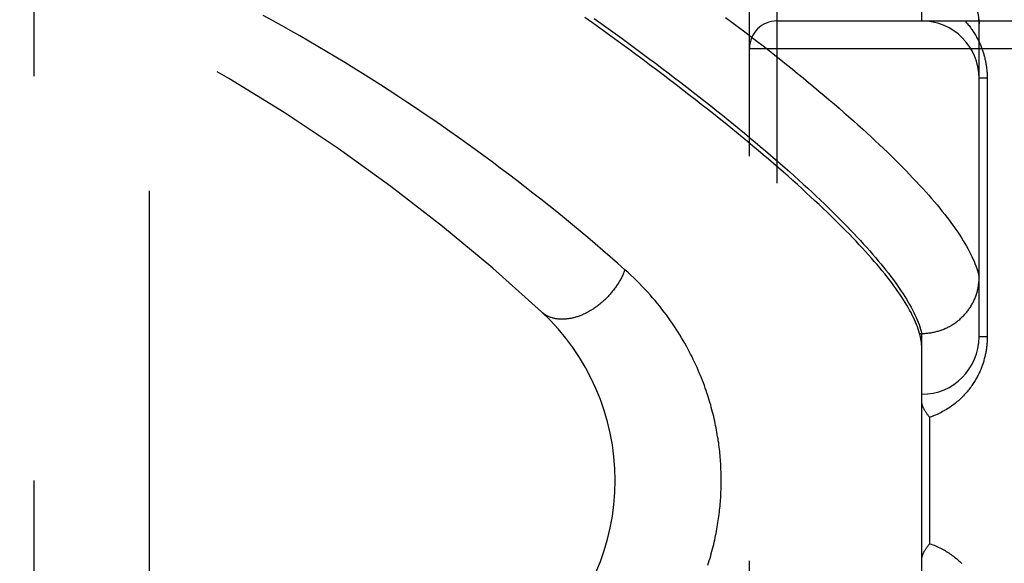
# Model space of a CAD drawing. Header units: inches. Extents: x 0 to 80, y 0 to 51.8.
# Tile 34 of 50: x 20 to 21.1, y 29.7 to 30.3. Entities that reach past the tile are written whole.
import ezdxf

# ---------------------------------------------------------------- set-up
doc = ezdxf.new("R2010")
doc.units = ezdxf.units.IN
doc.header["$LTSCALE"] = 4.4
doc.header["$MEASUREMENT"] = 0
doc.linetypes.add('HIDDEN', pattern=[0.2, 0.1, -0.1])
for name, color, linetype in [('DEFAULT_2', 8, 'HIDDEN'), ('DOOR_ASSEMBLY', 7, 'CONTINUOUS'), ('SUBPANEL', 7, 'CONTINUOUS')]:
    doc.layers.add(name, color=color, linetype=linetype)

msp = doc.modelspace()

# ---------------------------------------------------------------- linework, layer by layer
at = {"layer": 'DEFAULT_2', "color": 8, "linetype": 'HIDDEN'}
msp.add_line((20.1578, 31.8504), (20.1578, 18.2004), dxfattribs=at)
at = {"layer": 'DOOR_ASSEMBLY', "color": 8, "linetype": 'HIDDEN'}
for p, q in [((20.9988, 30.2754), (20.9988, 30.3332)), ((20.8413, 29.2188), (20.8413, 30.332)), ((20.8113, 29.2482), (20.8113, 30.3026)), ((20.8413, 30.2754), (21.9033, 30.2754)), ((21.0613, 29.9317), (21.0613, 30.272)), ((20.8113, 30.2454), (21.9033, 30.2454)), ((21.0701, 30.2129), (21.0613, 30.2129)), ((21.0701, 30.2129), (21.0701, 29.9317)), ((20.9965, 29.9354), (20.9988, 29.9354)), ((20.9988, 29.6154), (20.9988, 29.9354)), ((20.9988, 29.9354), (21, 29.9354)), ((21.0701, 29.9317), (21.0613, 29.9317)), ((21.0076, 29.7067), (21.0076, 29.8442))]:
    msp.add_line(p, q, dxfattribs=at)
for points in [[(20.6758, 30.0047), (20.6678, 30.0117), (20.6598, 30.0188), (20.6517, 30.0257), (20.6435, 30.0327), (20.6353, 30.0397), (20.627, 30.0467), (20.6186, 30.0536), (20.6101, 30.0606), (20.6016, 30.0675), (20.593, 30.0744), (20.5843, 30.0813), (20.5756, 30.0881), (20.5668, 30.095), (20.558, 30.1018), (20.549, 30.1086), (20.5401, 30.1153), (20.5311, 30.122), (20.522, 30.1287), (20.5128, 30.1354), (20.5037, 30.142), (20.4944, 30.1486), (20.4852, 30.1551), (20.4759, 30.1616), (20.4665, 30.168), (20.4571, 30.1744), (20.4476, 30.1808), (20.4382, 30.1871), (20.4286, 30.1934), (20.4191, 30.1996), (20.4095, 30.2058), (20.3999, 30.2119), (20.3902, 30.218), (20.3805, 30.224), (20.3708, 30.23), (20.361, 30.2359), (20.3513, 30.2417), (20.3415, 30.2475), (20.3316, 30.2533), (20.3218, 30.259), (20.3119, 30.2646), (20.302, 30.2702), (20.2921, 30.2758), (20.2821, 30.2813)], [(20.9965, 29.9354), (20.9958, 29.9378), (20.995, 29.9401), (20.9942, 29.9426), (20.9932, 29.945), (20.9922, 29.9475), (20.9911, 29.9501), (20.9899, 29.9527), (20.9886, 29.9553), (20.9872, 29.958), (20.9857, 29.9607), (20.9842, 29.9635), (20.9825, 29.9663), (20.9808, 29.9691), (20.979, 29.972), (20.977, 29.975), (20.975, 29.978), (20.973, 29.981), (20.9708, 29.9841), (20.9685, 29.9872), (20.9662, 29.9903), (20.9637, 29.9936), (20.9612, 29.9968), (20.9586, 30.0001), (20.9559, 30.0034), (20.9531, 30.0068), (20.9502, 30.0103), (20.9472, 30.0138), (20.9441, 30.0173), (20.941, 30.0208), (20.9377, 30.0245), (20.9344, 30.0281), (20.9309, 30.0318), (20.9274, 30.0356), (20.9238, 30.0394), (20.9201, 30.0432), (20.9163, 30.0471), (20.9124, 30.051), (20.9084, 30.055), (20.9043, 30.059), (20.9002, 30.0631), (20.8959, 30.0672), (20.8915, 30.0714), (20.8871, 30.0756), (20.8826, 30.0798), (20.8779, 30.0841), (20.8732, 30.0885), (20.8684, 30.0929), (20.8635, 30.0973), (20.8585, 30.1018), (20.8534, 30.1063), (20.8482, 30.1108), (20.8429, 30.1155), (20.8375, 30.1201), (20.832, 30.1248), (20.8264, 30.1296), (20.8208, 30.1343), (20.815, 30.1392), (20.8092, 30.144), (20.8032, 30.149), (20.7972, 30.1539), (20.791, 30.1589), (20.7848, 30.164), (20.7785, 30.1691), (20.772, 30.1742), (20.7655, 30.1794), (20.7589, 30.1846), (20.7522, 30.1898), (20.7454, 30.1951), (20.7385, 30.2005), (20.7315, 30.2058), (20.7244, 30.2113), (20.7172, 30.2167), (20.71, 30.2222), (20.7026, 30.2277), (20.6951, 30.2333), (20.6876, 30.2389), (20.6799, 30.2445), (20.6722, 30.2502), (20.6643, 30.2559), (20.6564, 30.2616), (20.6484, 30.2674), (20.6403, 30.2732), (20.6321, 30.279)], [(20.7853, 30.2792), (20.7923, 30.2739), (20.7992, 30.2687), (20.8061, 30.2635), (20.8128, 30.2584), (20.8195, 30.2532), (20.8261, 30.2481), (20.8326, 30.2431), (20.839, 30.238), (20.8453, 30.233), (20.8515, 30.2281), (20.8577, 30.2231), (20.8637, 30.2182), (20.8697, 30.2134), (20.8756, 30.2085), (20.8813, 30.2037), (20.887, 30.199), (20.8926, 30.1943), (20.8982, 30.1896), (20.9036, 30.185), (20.9089, 30.1803), (20.9142, 30.1758), (20.9193, 30.1713), (20.9244, 30.1668), (20.9293, 30.1623), (20.9342, 30.1579), (20.939, 30.1536), (20.9437, 30.1492), (20.9483, 30.145), (20.9528, 30.1407), (20.9573, 30.1365), (20.9616, 30.1324), (20.9658, 30.1282), (20.97, 30.1242), (20.974, 30.1201), (20.978, 30.1161), (20.9819, 30.1122), (20.9856, 30.1083), (20.9893, 30.1044), (20.9929, 30.1006), (20.9964, 30.0968), (20.9999, 30.0931), (21.0032, 30.0894), (21.0064, 30.0858), (21.0096, 30.0821), (21.0126, 30.0786), (21.0156, 30.0751), (21.0185, 30.0716), (21.0212, 30.0682), (21.0239, 30.0648), (21.0265, 30.0614)], [(21.0585, 30.2891), (21.0592, 30.2865), (21.0598, 30.284), (21.0603, 30.2815), (21.0607, 30.279), (21.061, 30.2767), (21.0612, 30.2743), (21.0613, 30.272)], [(20.6422, 30.2779), (20.6499, 30.2724), (20.6575, 30.267), (20.6651, 30.2615), (20.6726, 30.2561), (20.68, 30.2507), (20.6873, 30.2453), (20.6946, 30.24), (20.7018, 30.2346), (20.7089, 30.2293), (20.7159, 30.224), (20.7229, 30.2188), (20.7298, 30.2136), (20.7366, 30.2084), (20.7433, 30.2032), (20.7499, 30.198), (20.7565, 30.1929), (20.763, 30.1878), (20.7694, 30.1828), (20.7757, 30.1777), (20.7819, 30.1727), (20.788, 30.1678), (20.7941, 30.1629), (20.8001, 30.158), (20.806, 30.1531), (20.8118, 30.1483), (20.8175, 30.1435), (20.8231, 30.1387), (20.8287, 30.134), (20.8341, 30.1293), (20.8395, 30.1247), (20.8448, 30.1201), (20.85, 30.1155), (20.8551, 30.111), (20.8602, 30.1065), (20.8651, 30.1021), (20.8699, 30.0976), (20.8747, 30.0933), (20.8794, 30.0889), (20.884, 30.0847), (20.8885, 30.0804), (20.8929, 30.0762), (20.8972, 30.072), (20.9014, 30.0679), (20.9056, 30.0638), (20.9097, 30.0598), (20.9136, 30.0558), (20.9175, 30.0518), (20.9213, 30.0479), (20.925, 30.044), (20.9286, 30.0402), (20.9321, 30.0364), (20.9356, 30.0326), (20.9389, 30.0289), (20.9422, 30.0252), (20.9454, 30.0216), (20.9485, 30.018), (20.9514, 30.0145), (20.9544, 30.011), (20.9572, 30.0076), (20.9599, 30.0041), (20.9625, 30.0008), (20.9651, 29.9975), (20.9676, 29.9942), (20.9699, 29.991), (20.9722, 29.9878), (20.9744, 29.9846), (20.9765, 29.9815), (20.9785, 29.9785), (20.9805, 29.9754), (20.9823, 29.9725), (20.9841, 29.9695), (20.9857, 29.9667), (20.9873, 29.9638), (20.9888, 29.961)], [(21.0458, 30.2754), (21.0468, 30.2744), (21.0477, 30.2733), (21.0486, 30.2723), (21.0494, 30.2712), (21.0503, 30.2702), (21.0511, 30.2691), (21.0519, 30.268), (21.0527, 30.2669), (21.0535, 30.2659), (21.0542, 30.2648), (21.0549, 30.2637), (21.0556, 30.2626), (21.0563, 30.2615), (21.057, 30.2604), (21.0577, 30.2593), (21.0583, 30.2582), (21.0589, 30.2571), (21.0595, 30.256), (21.0601, 30.2549), (21.0606, 30.2537), (21.0612, 30.2526), (21.0617, 30.2515), (21.0622, 30.2504), (21.0627, 30.2493), (21.0631, 30.2482), (21.0636, 30.2471), (21.064, 30.246), (21.0644, 30.2448), (21.0648, 30.2437), (21.0652, 30.2426), (21.0656, 30.2415), (21.0659, 30.2404), (21.0663, 30.2393), (21.0666, 30.2383), (21.0669, 30.2372), (21.0672, 30.2361), (21.0674, 30.235), (21.0677, 30.2339), (21.0679, 30.2329), (21.0682, 30.2318), (21.0684, 30.2307), (21.0686, 30.2297), (21.0688, 30.2286), (21.069, 30.2276), (21.0691, 30.2265), (21.0693, 30.2255), (21.0694, 30.2244), (21.0695, 30.2234), (21.0696, 30.2223), (21.0697, 30.2213), (21.0698, 30.2202), (21.0699, 30.2192), (21.07, 30.2182), (21.07, 30.2171), (21.0701, 30.2161), (21.0701, 30.215), (21.0701, 30.214), (21.0701, 30.2129)], [(21.0612, 30.2754), (21.0612, 30.2765), (21.0611, 30.2776)], [(21.0613, 30.2744), (21.0611, 30.2774)], [(21.0613, 30.272), (21.0613, 30.2731), (21.0613, 30.2743), (21.0613, 30.2744)], [(21.0265, 30.0614), (21.029, 30.0581), (21.0314, 30.0549), (21.0338, 30.0517), (21.036, 30.0485), (21.0381, 30.0454), (21.0402, 30.0423), (21.0422, 30.0393), (21.044, 30.0363), (21.0458, 30.0333), (21.0475, 30.0304), (21.0491, 30.0276), (21.0506, 30.0247), (21.052, 30.022), (21.0534, 30.0192), (21.0546, 30.0166), (21.0558, 30.0139), (21.0568, 30.0113), (21.0578, 30.0088), (21.0587, 30.0062), (21.0595, 30.0038), (21.0602, 30.0014), (21.0608, 29.999), (21.0613, 29.9966)], [(20.6758, 30.0047), (20.6754, 30.0037), (20.6751, 30.0027), (20.6746, 30.0017), (20.6742, 30.0008), (20.6738, 29.9998), (20.6733, 29.9988), (20.6729, 29.9978), (20.6724, 29.9968), (20.6719, 29.9959), (20.6714, 29.9949), (20.6708, 29.9939), (20.6703, 29.9929), (20.6697, 29.992), (20.6692, 29.991), (20.6686, 29.9901), (20.668, 29.9891), (20.6674, 29.9882), (20.6667, 29.9872), (20.6661, 29.9863), (20.6655, 29.9854), (20.6648, 29.9845), (20.6641, 29.9835), (20.6634, 29.9826), (20.6627, 29.9817), (20.662, 29.9809), (20.6613, 29.98), (20.6605, 29.9791), (20.6598, 29.9782), (20.659, 29.9774), (20.6583, 29.9765), (20.6575, 29.9757), (20.6567, 29.9749), (20.6559, 29.974), (20.6551, 29.9732), (20.6543, 29.9724), (20.6534, 29.9717), (20.6526, 29.9709), (20.6518, 29.9701), (20.6509, 29.9694), (20.65, 29.9686), (20.6492, 29.9679), (20.6483, 29.9672), (20.6474, 29.9665), (20.6465, 29.9658), (20.6456, 29.9651), (20.6447, 29.9644), (20.6438, 29.9638), (20.6429, 29.9632), (20.642, 29.9625), (20.6411, 29.9619), (20.6401, 29.9613), (20.6392, 29.9607), (20.6383, 29.9602), (20.6373, 29.9596), (20.6364, 29.9591), (20.6354, 29.9586), (20.6345, 29.9581), (20.6335, 29.9576), (20.6326, 29.9571), (20.6316, 29.9566), (20.6307, 29.9562), (20.6297, 29.9558), (20.6287, 29.9554), (20.6278, 29.955), (20.6268, 29.9546), (20.6259, 29.9543), (20.6249, 29.9539), (20.6239, 29.9536), (20.623, 29.9533), (20.622, 29.953), (20.6211, 29.9527), (20.6201, 29.9525), (20.6192, 29.9522), (20.6182, 29.952), (20.6173, 29.9518), (20.6163, 29.9516), (20.6154, 29.9515), (20.6145, 29.9513), (20.6135, 29.9512), (20.6126, 29.9511), (20.6117, 29.951), (20.6108, 29.9509), (20.6099, 29.9508), (20.609, 29.9508), (20.6081, 29.9508), (20.6072, 29.9508), (20.6063, 29.9508), (20.6054, 29.9508), (20.6046, 29.9509), (20.6037, 29.9509), (20.6029, 29.951), (20.602, 29.9511), (20.6012, 29.9512), (20.6003, 29.9514), (20.5995, 29.9515), (20.5987, 29.9517), (20.5979, 29.9519), (20.5971, 29.9521), (20.5964, 29.9524), (20.5956, 29.9526), (20.5948, 29.9529), (20.5941, 29.9531), (20.5933, 29.9534), (20.5926, 29.9538), (20.5919, 29.9541), (20.5912, 29.9544), (20.5905, 29.9548), (20.5898, 29.9552), (20.5892, 29.9556), (20.5885, 29.956), (20.5879, 29.9564), (20.5873, 29.9569), (20.5867, 29.9574), (20.5861, 29.9578), (20.5855, 29.9583), (20.5849, 29.9589)], [(20.766, 29.6833), (20.7669, 29.6858), (20.7676, 29.6884), (20.7684, 29.691), (20.7691, 29.6935), (20.7698, 29.696), (20.7705, 29.6985), (20.7712, 29.701), (20.7718, 29.7035), (20.7724, 29.7059), (20.773, 29.7084), (20.7735, 29.7108), (20.774, 29.7132), (20.7745, 29.7156), (20.775, 29.7179), (20.7754, 29.7203), (20.7759, 29.7226), (20.7763, 29.725), (20.7767, 29.7273), (20.777, 29.7296), (20.7774, 29.7319), (20.7777, 29.7341), (20.778, 29.7364), (20.7783, 29.7387), (20.7786, 29.7409), (20.7788, 29.7432), (20.7791, 29.7454), (20.7793, 29.7476), (20.7795, 29.7498), (20.7797, 29.7521), (20.7798, 29.7543), (20.78, 29.7565), (20.7801, 29.7587), (20.7802, 29.7609), (20.7803, 29.7631), (20.7804, 29.7653), (20.7805, 29.7674), (20.7805, 29.7696), (20.7805, 29.7718), (20.7806, 29.774), (20.7806, 29.7762), (20.7806, 29.7784), (20.7805, 29.7806), (20.7805, 29.7828), (20.7804, 29.785), (20.7803, 29.7872), (20.7802, 29.7894), (20.7801, 29.7916), (20.78, 29.7938), (20.7799, 29.796), (20.7797, 29.7982), (20.7795, 29.8005), (20.7793, 29.8027), (20.7791, 29.805), (20.7789, 29.8072), (20.7786, 29.8095), (20.7783, 29.8117), (20.7781, 29.814), (20.7778, 29.8163), (20.7774, 29.8186), (20.7771, 29.8209), (20.7767, 29.8233), (20.7763, 29.8256), (20.7759, 29.828), (20.7755, 29.8303), (20.775, 29.8327), (20.7745, 29.8351), (20.774, 29.8375), (20.7735, 29.84), (20.773, 29.8424), (20.7724, 29.8449), (20.7718, 29.8474), (20.7711, 29.8499), (20.7705, 29.8524), (20.7698, 29.855), (20.7691, 29.8576), (20.7683, 29.8602), (20.7675, 29.8628), (20.7667, 29.8654), (20.7659, 29.868), (20.765, 29.8707), (20.7641, 29.8733), (20.7632, 29.876), (20.7622, 29.8787), (20.7612, 29.8815), (20.7601, 29.8842), (20.759, 29.887), (20.7579, 29.8898), (20.7567, 29.8926), (20.7555, 29.8954), (20.7543, 29.8982), (20.753, 29.9011), (20.7516, 29.904), (20.7502, 29.9069), (20.7488, 29.9098), (20.7473, 29.9127), (20.7458, 29.9157), (20.7442, 29.9187), (20.7426, 29.9217), (20.7409, 29.9247), (20.7391, 29.9277), (20.7373, 29.9307), (20.7355, 29.9338), (20.7336, 29.9369), (20.7316, 29.9399), (20.7296, 29.943), (20.7275, 29.9461), (20.7254, 29.9492), (20.7231, 29.9524), (20.7209, 29.9555), (20.7185, 29.9586), (20.7161, 29.9617), (20.7137, 29.9649), (20.7111, 29.968), (20.7086, 29.9711), (20.7059, 29.9742), (20.7032, 29.9774), (20.7004, 29.9805), (20.6975, 29.9836), (20.6946, 29.9866), (20.6917, 29.9897), (20.6886, 29.9927), (20.6855, 29.9958), (20.6823, 29.9988), (20.6791, 30.0018), (20.6758, 30.0047)], [(21, 29.9354), (21.0011, 29.9355), (21.0022, 29.9355), (21.0034, 29.9356), (21.0045, 29.9357), (21.0056, 29.9358), (21.0067, 29.9359), (21.0078, 29.9361), (21.009, 29.9362), (21.0101, 29.9364), (21.0112, 29.9366), (21.0123, 29.9369), (21.0134, 29.9371), (21.0145, 29.9374), (21.0156, 29.9377), (21.0167, 29.938), (21.0177, 29.9383), (21.0188, 29.9386), (21.0199, 29.939), (21.0209, 29.9394), (21.022, 29.9398), (21.023, 29.9402), (21.0241, 29.9406), (21.0251, 29.9411), (21.0261, 29.9416), (21.0271, 29.9421), (21.0281, 29.9426), (21.0291, 29.9431), (21.0301, 29.9436), (21.0311, 29.9442), (21.032, 29.9448), (21.033, 29.9454), (21.0339, 29.946), (21.0348, 29.9466), (21.0358, 29.9473), (21.0367, 29.9479), (21.0376, 29.9486), (21.0384, 29.9493), (21.0393, 29.95), (21.0402, 29.9507), (21.041, 29.9515), (21.0418, 29.9522), (21.0426, 29.953), (21.0434, 29.9538), (21.0442, 29.9545), (21.045, 29.9554), (21.0457, 29.9562), (21.0465, 29.957), (21.0472, 29.9579), (21.0479, 29.9587), (21.0486, 29.9596), (21.0493, 29.9605), (21.0499, 29.9614), (21.0506, 29.9623), (21.0512, 29.9632), (21.0518, 29.9641), (21.0524, 29.9651), (21.053, 29.966), (21.0535, 29.967), (21.0541, 29.968), (21.0546, 29.9689), (21.0551, 29.9699), (21.0556, 29.9709), (21.056, 29.9719), (21.0565, 29.973), (21.0569, 29.974), (21.0573, 29.975), (21.0577, 29.976), (21.0581, 29.9771), (21.0584, 29.9781), (21.0587, 29.9792), (21.0591, 29.9803), (21.0594, 29.9813), (21.0596, 29.9824), (21.0599, 29.9835), (21.0601, 29.9846), (21.0603, 29.9856), (21.0605, 29.9867), (21.0607, 29.9878), (21.0608, 29.9889), (21.061, 29.99), (21.0611, 29.9911), (21.0612, 29.9922), (21.0612, 29.9933), (21.0613, 29.9944), (21.0613, 29.9955), (21.0613, 29.9966)], [(20.9888, 29.961), (20.9902, 29.9583), (20.9915, 29.9556), (20.9927, 29.9529), (20.9939, 29.9503), (20.9949, 29.9477), (20.9959, 29.9451), (20.9967, 29.9427), (20.9975, 29.9402), (20.9982, 29.9378), (20.9988, 29.9354)], [(20.9988, 29.9195), (20.9988, 29.9213), (20.9987, 29.9232), (20.9985, 29.9252), (20.9982, 29.9272), (20.9979, 29.9292), (20.9975, 29.9312), (20.997, 29.9333), (20.9965, 29.9354)], [(21.0701, 29.9317), (21.0701, 29.9306), (21.0701, 29.9295), (21.0701, 29.9284), (21.07, 29.9274), (21.07, 29.9263), (21.0699, 29.9252), (21.0698, 29.9241), (21.0697, 29.9231), (21.0696, 29.922), (21.0695, 29.9209), (21.0694, 29.9198), (21.0692, 29.9187), (21.0691, 29.9176), (21.0689, 29.9165), (21.0687, 29.9154), (21.0685, 29.9143), (21.0683, 29.9132), (21.068, 29.9121), (21.0678, 29.911), (21.0675, 29.9098), (21.0672, 29.9087), (21.0669, 29.9076), (21.0666, 29.9064), (21.0663, 29.9053), (21.0659, 29.9042), (21.0656, 29.903), (21.0652, 29.9018), (21.0648, 29.9007), (21.0644, 29.8995), (21.0639, 29.8983), (21.0635, 29.8972), (21.063, 29.896), (21.0625, 29.8948), (21.062, 29.8937), (21.0614, 29.8925), (21.0609, 29.8913), (21.0603, 29.8901), (21.0597, 29.889), (21.0591, 29.8878), (21.0584, 29.8866), (21.0578, 29.8855), (21.0571, 29.8843), (21.0564, 29.8832), (21.0557, 29.882), (21.0549, 29.8809), (21.0542, 29.8797), (21.0534, 29.8786), (21.0526, 29.8774), (21.0517, 29.8763), (21.0509, 29.8752), (21.05, 29.874), (21.0491, 29.8729), (21.0482, 29.8718), (21.0472, 29.8707), (21.0462, 29.8696), (21.0452, 29.8685), (21.0442, 29.8674), (21.0431, 29.8664), (21.0421, 29.8653), (21.041, 29.8643), (21.0399, 29.8632), (21.0387, 29.8622), (21.0375, 29.8612), (21.0363, 29.8602), (21.0351, 29.8592), (21.0339, 29.8582), (21.0326, 29.8573), (21.0313, 29.8563), (21.03, 29.8554), (21.0287, 29.8545), (21.0273, 29.8536), (21.0259, 29.8528), (21.0245, 29.8519), (21.0231, 29.8511), (21.0216, 29.8503), (21.0201, 29.8495), (21.0186, 29.8487), (21.0171, 29.848), (21.0156, 29.8473), (21.014, 29.8466), (21.0125, 29.846), (21.0109, 29.8453), (21.0093, 29.8447), (21.0076, 29.8442)], [(21.0076, 29.8442), (21.0071, 29.8447), (21.0066, 29.8453), (21.0062, 29.8458), (21.0057, 29.8464), (21.0053, 29.847), (21.0048, 29.8475), (21.0044, 29.8481), (21.004, 29.8487), (21.0036, 29.8493), (21.0032, 29.8498), (21.0029, 29.8504), (21.0025, 29.8509), (21.0022, 29.8515), (21.0019, 29.8521), (21.0016, 29.8526), (21.0013, 29.8532), (21.001, 29.8537), (21.0007, 29.8542), (21.0005, 29.8548), (21.0003, 29.8553), (21.0001, 29.8558), (20.9999, 29.8563), (20.9997, 29.8568), (20.9996, 29.8573), (20.9994, 29.8578), (20.9993, 29.8583), (20.9992, 29.8587), (20.9991, 29.8592), (20.999, 29.8597), (20.9989, 29.8601), (20.9989, 29.8605), (20.9989, 29.8609), (20.9988, 29.8614), (20.9988, 29.8618)], [(20.9988, 29.6891), (20.9988, 29.6895), (20.9989, 29.6899), (20.9989, 29.6903), (20.9989, 29.6907), (20.999, 29.6912), (20.9991, 29.6916), (20.9992, 29.6921), (20.9993, 29.6925), (20.9994, 29.693), (20.9996, 29.6935), (20.9997, 29.694), (20.9999, 29.6945), (21.0001, 29.695), (21.0003, 29.6955), (21.0005, 29.6961), (21.0007, 29.6966), (21.001, 29.6971), (21.0013, 29.6977), (21.0016, 29.6982), (21.0019, 29.6988), (21.0022, 29.6993), (21.0025, 29.6999), (21.0029, 29.7004), (21.0032, 29.701), (21.0036, 29.7016), (21.004, 29.7021), (21.0044, 29.7027), (21.0048, 29.7033), (21.0053, 29.7038), (21.0057, 29.7044), (21.0062, 29.705), (21.0066, 29.7055), (21.0071, 29.7061), (21.0076, 29.7067)], [(21.0076, 29.7067), (21.0092, 29.7061), (21.0108, 29.7055), (21.0124, 29.7049), (21.0139, 29.7042), (21.0154, 29.7036), (21.0169, 29.7029), (21.0184, 29.7022), (21.0199, 29.7014), (21.0213, 29.7007), (21.0228, 29.6999), (21.0242, 29.6991), (21.0255, 29.6983), (21.0269, 29.6974), (21.0282, 29.6966), (21.0296, 29.6957), (21.0308, 29.6948), (21.0321, 29.6939), (21.0334, 29.693), (21.0346, 29.692), (21.0358, 29.6911), (21.0369, 29.6901), (21.0381, 29.6892), (21.0392, 29.6882), (21.0403, 29.6872), (21.0414, 29.6862), (21.0425, 29.6851)]]:
    msp.add_lwpolyline(points, dxfattribs=at)
for centre, radius, start, end in [((19.2261, 28.4913), 2, 47.2041, 79.6658), ((20.8413, 30.2454), 0.03, 90, 180), ((20.9988, 30.2129), 0.0625, 0, 90), ((20.4151, 29.7754), 0.25, 312.7959, 47.2041), ((20.9988, 29.9317), 0.0625, 270, 360)]:
    msp.add_arc(centre, radius, start, end, dxfattribs=at)
at = {"layer": 'SUBPANEL', "color": 8, "linetype": 'HIDDEN'}
msp.add_line((20.0328, 18.7754), (20.0328, 31.2754), dxfattribs=at)

doc.saveas('drawing.dxf')
